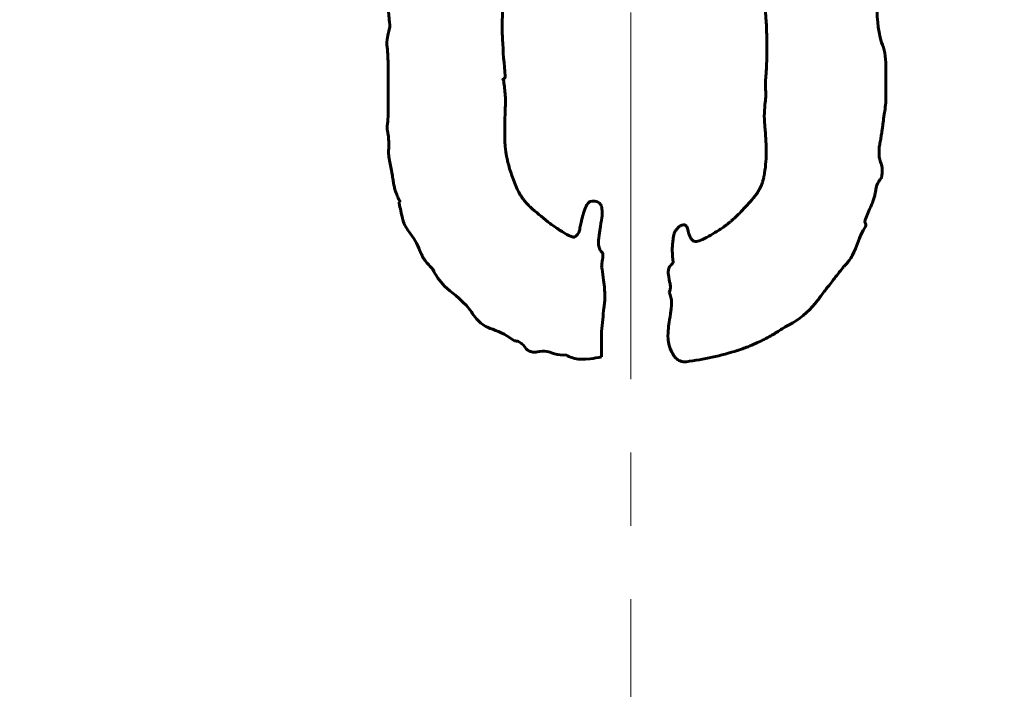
# Model space of a CAD drawing. Header units: millimetres. Extents: x -223 to 223, y -327 to 329.
# Tile 10 of 13: x -74 to -53, y 184 to 198. Entities that reach past the tile are written whole.
import ezdxf

# ---------------------------------------------------------------- set-up
doc = ezdxf.new("R2010")
doc.units = ezdxf.units.MM
doc.linetypes.add('K5LT_AXLED', pattern=[12, 7.5, -1.5, 1.5, -1.5])
doc.linetypes.add('K5LT_BASIC', pattern=[0])
doc.layers.add('Системный слой (1)', color=7, linetype='Continuous', true_color=0x6c6c6c)

# ---------------------------------------------------------------- blocks, each defined once
blk = doc.blocks.new('U12')
at = {"layer": 'Системный слой (1)', "color": 30, "linetype": 'K5LT_AXLED', "lineweight": 18, "true_color": 0xff8000}
blk.add_line((-61.035, 166.765), (-61.035, 328.765), dxfattribs=at)

msp = doc.modelspace()

# ---------------------------------------------------------------- linework, layer by layer
at = {"layer": 'Системный слой (1)', "color": 143, "linetype": 'K5LT_BASIC', "lineweight": 60, "true_color": 0x33acca}
for p, q in [((-55.815, 196.674), (-55.815, 197.176)), ((-66.004, 196.9), (-66.004, 196.184)), ((-55.953, 195.355), (-55.953, 195.518)), ((-65.752, 194.387), (-65.777, 194.387)), ((-65.777, 194.387), (-65.777, 194.362)), ((-61.632, 191.221), (-61.632, 191.737))]:
    msp.add_line(p, q, dxfattribs=at)
msp.add_circle((-61.035, 166.765), 160, dxfattribs=at)
for points, knots in [([(-66.004, 200.292), (-65.987, 199.928), (-65.987, 199.563), (-66.004, 199.193), (-66.004, 199.187), (-66.005, 199.159), (-66.006, 199.132), (-66.009, 199.064), (-66.01, 199.021), (-66.012, 198.914), (-66.012, 198.846), (-66.011, 198.68), (-66.009, 198.579), (-66, 198.389), (-65.994, 198.304), (-65.984, 198.183), (-65.982, 198.151), (-65.978, 198.118)], [0, 0, 0, 0, 0.1094309, 0.1094309, 0.1111181, 0.1111181, 0.1162858, 0.1162858, 0.1219705, 0.1219705, 0.1289472, 0.1289472, 0.1372514, 0.1372514, 0.143377, 0.143377, 0.1455555, 0.1455555, 0.1455555, 0.1455555]), ([(-58.303, 199.689), (-58.328, 199.241), (-58.32, 198.792), (-58.283, 198.339), (-58.283, 198.333), (-58.28, 198.303), (-58.278, 198.274), (-58.273, 198.2), (-58.27, 198.155), (-58.263, 198.046), (-58.26, 197.98), (-58.253, 197.788), (-58.249, 197.652), (-58.25, 197.408), (-58.252, 197.309), (-58.258, 197.143), (-58.261, 197.079), (-58.265, 197.013)], [0, 0, 0, 0, 0.134693, 0.134693, 0.1363891, 0.1363891, 0.1422458, 0.1422458, 0.1485942, 0.1485942, 0.1558084, 0.1558084, 0.1675351, 0.1675351, 0.1748216, 0.1748216, 0.1792619, 0.1792619, 0.1792619, 0.1792619]), ([(-55.903, 197.654), (-55.983, 197.927), (-56.007, 198.211), (-55.991, 198.499), (-55.991, 198.502), (-55.982, 198.658), (-55.978, 198.811), (-55.979, 199.096), (-55.983, 199.229), (-55.991, 199.362)], [0, 0, 0, 0, 0.0855761, 0.0855761, 0.0866419, 0.0866419, 0.13237, 0.13237, 0.1723108, 0.1723108, 0.1723108, 0.1723108]), ([(-63.604, 196.963), (-63.631, 197.212), (-63.649, 197.466), (-63.661, 197.722), (-63.661, 197.729), (-63.662, 197.758), (-63.664, 197.786), (-63.666, 197.856), (-63.667, 197.899), (-63.667, 198.014), (-63.667, 198.091), (-63.661, 198.249), (-63.657, 198.327), (-63.648, 198.447), (-63.645, 198.483), (-63.642, 198.52)], [0, 0, 0, 0, 0.0753089, 0.0753089, 0.0770589, 0.0770589, 0.0829674, 0.0829674, 0.0895956, 0.0895956, 0.0986589, 0.0986589, 0.1063462, 0.1063462, 0.1095647, 0.1095647, 0.1095647, 0.1095647]), ([(-65.978, 198.118), (-65.966, 198.051), (-65.964, 197.982), (-65.994, 197.84), (-66.029, 197.771), (-66.029, 197.603)], [0, 0, 0, 0, 0.0206247, 0.0206247, 0.04350873, 0.04350873, 0.04350873, 0.04350873]), ([(-66.029, 197.603), (-66.013, 197.479), (-66.004, 197.352), (-66.004, 197.222), (-66.004, 197.218), (-66.004, 197.174), (-66.004, 197.134), (-66.004, 197.055), (-66.004, 197.016), (-66.004, 196.951), (-66.004, 196.925), (-66.004, 196.9)], [0, 0, 0, 0, 0.03763488, 0.03763488, 0.03886312, 0.03886312, 0.05094399, 0.05094399, 0.06263374, 0.06263374, 0.07032028, 0.07032028, 0.07032028, 0.07032028]), ([(-55.815, 197.176), (-55.815, 197.264), (-55.821, 197.354), (-55.851, 197.513), (-55.872, 197.586), (-55.903, 197.654)], [0, 0, 0, 0, 0.02634371, 0.02634371, 0.04870746, 0.04870746, 0.04870746, 0.04870746]), ([(-63.642, 196.887), (-63.645, 196.889), (-63.648, 196.891), (-63.651, 196.894), (-63.652, 196.895), (-63.653, 196.897), (-63.653, 196.897), (-63.653, 196.899), (-63.653, 196.9), (-63.652, 196.901), (-63.652, 196.902), (-63.65, 196.904), (-63.649, 196.905), (-63.645, 196.908), (-63.643, 196.909), (-63.639, 196.911), (-63.638, 196.912), (-63.636, 196.912), (-63.636, 196.912), (-63.635, 196.913), (-63.635, 196.913), (-63.629, 196.915), (-63.623, 196.919), (-63.614, 196.928), (-63.611, 196.932), (-63.607, 196.941), (-63.606, 196.945), (-63.604, 196.954), (-63.604, 196.958), (-63.604, 196.963)], [0, 0, 0, 0, 0.00102841, 0.00102841, 0.00146934, 0.00146934, 0.00175639, 0.00175639, 0.00201475, 0.00201475, 0.00233573, 0.00233573, 0.00291605, 0.00291605, 0.00378623, 0.00378623, 0.00447764, 0.00447764, 0.00465641, 0.00465641, 0.00481383, 0.00481383, 0.01015131, 0.01015131, 0.01475984, 0.01475984, 0.01799153, 0.01799153, 0.02157757, 0.02157757, 0.02157757, 0.02157757]), ([(-63.617, 195.769), (-63.617, 195.951), (-63.612, 196.134), (-63.604, 196.319), (-63.604, 196.324), (-63.603, 196.341), (-63.603, 196.358), (-63.602, 196.401), (-63.601, 196.428), (-63.602, 196.502), (-63.604, 196.552), (-63.611, 196.653), (-63.615, 196.702), (-63.627, 196.796), (-63.634, 196.841), (-63.642, 196.887)], [0, 0, 0, 0, 0.05466688, 0.05466688, 0.05578787, 0.05578787, 0.0590143, 0.0590143, 0.06270158, 0.06270158, 0.06783871, 0.06783871, 0.07187065, 0.07187065, 0.07513917, 0.07513917, 0.07513917, 0.07513917]), ([(-58.265, 197.013), (-58.28, 196.905), (-58.287, 196.795), (-58.277, 196.684), (-58.277, 196.682), (-58.274, 196.648), (-58.273, 196.615), (-58.273, 196.567), (-58.274, 196.551), (-58.276, 196.485), (-58.282, 196.435), (-58.29, 196.385)], [0, 0, 0, 0, 0.03265629, 0.03265629, 0.03324869, 0.03324869, 0.04305469, 0.04305469, 0.04774677, 0.04774677, 0.06294467, 0.06294467, 0.06294467, 0.06294467]), ([(-55.84, 196.247), (-55.83, 196.302), (-55.822, 196.36), (-55.816, 196.443), (-55.815, 196.467), (-55.815, 196.494), (-55.815, 196.496), (-55.815, 196.514), (-55.815, 196.528), (-55.815, 196.556), (-55.815, 196.57), (-55.815, 196.598), (-55.815, 196.611), (-55.815, 196.638), (-55.815, 196.651), (-55.815, 196.667), (-55.815, 196.67), (-55.815, 196.674)], [0, 0, 0, 0, 0.01689898, 0.01689898, 0.024146, 0.024146, 0.02488674, 0.02488674, 0.02925201, 0.02925201, 0.03343747, 0.03343747, 0.03749578, 0.03749578, 0.04138049, 0.04138049, 0.04234783, 0.04234783, 0.04234783, 0.04234783]), ([(-58.29, 196.385), (-58.308, 196.224), (-58.306, 196.062), (-58.29, 195.898), (-58.289, 195.895), (-58.279, 195.788), (-58.272, 195.685), (-58.266, 195.519), (-58.265, 195.455), (-58.265, 195.392)], [0, 0, 0, 0, 0.04844251, 0.04844251, 0.04942826, 0.04942826, 0.08050757, 0.08050757, 0.09946785, 0.09946785, 0.09946785, 0.09946785]), ([(-66.004, 196.184), (-66.004, 196.119), (-66.008, 196.054), (-66.016, 195.988), (-66.017, 195.986), (-66.019, 195.966), (-66.02, 195.948), (-66.021, 195.91), (-66.02, 195.891), (-66.017, 195.852), (-66.014, 195.832), (-66.009, 195.798), (-66.006, 195.784), (-66.004, 195.769)], [0, 0, 0, 0, 0.01955934, 0.01955934, 0.01997903, 0.01997903, 0.02556492, 0.02556492, 0.03127304, 0.03127304, 0.03719114, 0.03719114, 0.04160818, 0.04160818, 0.04160818, 0.04160818]), ([(-55.953, 195.518), (-55.946, 195.545), (-55.938, 195.579), (-55.924, 195.652), (-55.918, 195.689), (-55.907, 195.761), (-55.902, 195.796), (-55.897, 195.834), (-55.896, 195.836), (-55.894, 195.849), (-55.893, 195.863), (-55.887, 195.905), (-55.882, 195.936), (-55.874, 195.996), (-55.871, 196.021), (-55.859, 196.107), (-55.851, 196.166), (-55.842, 196.232), (-55.841, 196.239), (-55.84, 196.247)], [0, 0, 0, 0, 0.00832226, 0.00832226, 0.01505655, 0.01505655, 0.02095435, 0.02095435, 0.02128523, 0.02128523, 0.02266923, 0.02266923, 0.0246997, 0.0246997, 0.02605499, 0.02605499, 0.02897186, 0.02897186, 0.02932444, 0.02932444, 0.02932444, 0.02932444]), ([(-66.004, 195.769), (-65.994, 195.707), (-65.988, 195.642), (-65.987, 195.545), (-65.988, 195.512), (-65.991, 195.479), (-65.991, 195.477), (-65.994, 195.449), (-65.995, 195.423), (-65.993, 195.38), (-65.992, 195.364), (-65.987, 195.3), (-65.978, 195.251), (-65.966, 195.204)], [0, 0, 0, 0, 0.01884592, 0.01884592, 0.02850072, 0.02850072, 0.02893088, 0.02893088, 0.03693363, 0.03693363, 0.04168784, 0.04168784, 0.05633428, 0.05633428, 0.05633428, 0.05633428]), ([(-63.328, 194.588), (-63.416, 194.765), (-63.484, 194.951), (-63.536, 195.146), (-63.538, 195.152), (-63.544, 195.176), (-63.55, 195.198), (-63.563, 195.253), (-63.57, 195.286), (-63.587, 195.381), (-63.597, 195.447), (-63.61, 195.572), (-63.613, 195.627), (-63.616, 195.712), (-63.617, 195.74), (-63.617, 195.769)], [0, 0, 0, 0, 0.05921832, 0.05921832, 0.06081843, 0.06081843, 0.06599201, 0.06599201, 0.07189285, 0.07189285, 0.08084295, 0.08084295, 0.08695233, 0.08695233, 0.08979306, 0.08979306, 0.08979306, 0.08979306]), ([(-58.265, 195.392), (-58.265, 195.234), (-58.279, 195.077), (-58.31, 194.918), (-58.31, 194.914), (-58.313, 194.9), (-58.316, 194.888), (-58.323, 194.855), (-58.329, 194.832), (-58.344, 194.785), (-58.352, 194.761), (-58.367, 194.725), (-58.371, 194.714), (-58.407, 194.635), (-58.445, 194.572), (-58.491, 194.513)], [0, 0, 0, 0, 0.04760021, 0.04760021, 0.04862497, 0.04862497, 0.05086546, 0.05086546, 0.0540585, 0.0540585, 0.05672041, 0.05672041, 0.05790011, 0.05790011, 0.06495749, 0.06495749, 0.06495749, 0.06495749]), ([(-55.903, 195.154), (-55.918, 195.188), (-55.932, 195.224), (-55.948, 195.291), (-55.953, 195.323), (-55.953, 195.355)], [0, 0, 0, 0, 0.01126405, 0.01126405, 0.0207664, 0.0207664, 0.0207664, 0.0207664]), ([(-65.966, 195.204), (-65.946, 195.113), (-65.929, 195.019), (-65.908, 194.886), (-65.902, 194.847), (-65.896, 194.806), (-65.896, 194.803), (-65.894, 194.791), (-65.892, 194.779), (-65.887, 194.751), (-65.884, 194.733), (-65.874, 194.688), (-65.866, 194.659), (-65.846, 194.593), (-65.832, 194.555), (-65.802, 194.484), (-65.787, 194.452), (-65.764, 194.408), (-65.758, 194.398), (-65.752, 194.387)], [0, 0, 0, 0, 0.02789772, 0.02789772, 0.0397147, 0.0397147, 0.04046093, 0.04046093, 0.04280688, 0.04280688, 0.04537031, 0.04537031, 0.04867891, 0.04867891, 0.05222074, 0.05222074, 0.05493572, 0.05493572, 0.05576257, 0.05576257, 0.05576257, 0.05576257]), ([(-56.029, 194.588), (-56.02, 194.654), (-56.006, 194.72), (-55.955, 194.833), (-55.933, 194.838), (-55.905, 194.891), (-55.899, 194.912), (-55.885, 194.99), (-55.889, 195.067), (-55.903, 195.154)], [0, 0, 0, 0, 0.01991409, 0.01991409, 0.04248785, 0.04248785, 0.05397743, 0.05397743, 0.0877494, 0.0877494, 0.0877494, 0.0877494]), ([(-62.687, 193.948), (-62.81, 194.046), (-62.932, 194.147), (-63.054, 194.251), (-63.056, 194.253), (-63.071, 194.266), (-63.084, 194.277), (-63.108, 194.3), (-63.12, 194.312), (-63.143, 194.335), (-63.154, 194.347), (-63.177, 194.373), (-63.189, 194.385), (-63.211, 194.412), (-63.222, 194.426), (-63.244, 194.455), (-63.255, 194.47), (-63.276, 194.502), (-63.297, 194.533), (-63.318, 194.57), (-63.328, 194.588)], [0, 0, 0, 0, 0.04731958, 0.04731958, 0.04824997, 0.04824997, 0.05336228, 0.05336228, 0.05838453, 0.05838453, 0.06325315, 0.06325315, 0.06793684, 0.06793684, 0.07233045, 0.07233045, 0.07657452, 0.07657452, 0.08059543, 0.08437359, 0.08437359, 0.08437359, 0.08437359]), ([(-58.491, 194.513), (-58.574, 194.414), (-58.662, 194.313), (-58.824, 194.145), (-58.896, 194.075), (-58.97, 194.009), (-58.972, 194.007), (-58.982, 193.998), (-58.992, 193.99), (-59.019, 193.967), (-59.036, 193.953), (-59.08, 193.919), (-59.106, 193.899), (-59.164, 193.858), (-59.194, 193.838), (-59.229, 193.815), (-59.23, 193.814), (-59.341, 193.743), (-59.456, 193.679), (-59.571, 193.621)], [0, 0, 0, 0, 0.03879645, 0.03879645, 0.06805388, 0.06805388, 0.06879363, 0.06879363, 0.07149923, 0.07149923, 0.07478665, 0.07478665, 0.0784029, 0.0784029, 0.08152899, 0.08152899, 0.08170283, 0.08170283, 0.09186558, 0.09186558, 0.09186558, 0.09186558]), ([(-56.23, 194.036), (-56.196, 194.129), (-56.158, 194.221), (-56.116, 194.314), (-56.114, 194.317), (-56.11, 194.328), (-56.105, 194.337), (-56.095, 194.363), (-56.088, 194.38), (-56.072, 194.424), (-56.062, 194.452), (-56.046, 194.508), (-56.039, 194.535), (-56.032, 194.571), (-56.03, 194.58), (-56.029, 194.588)], [0, 0, 0, 0, 0.02993002, 0.02993002, 0.0307034, 0.0307034, 0.0325822, 0.0325822, 0.03479588, 0.03479588, 0.03761904, 0.03761904, 0.03980584, 0.03980584, 0.0404422, 0.0404422, 0.0404422, 0.0404422]), ([(-65.777, 194.362), (-65.754, 194.26), (-65.731, 194.157), (-65.708, 194.052), (-65.707, 194.05), (-65.705, 194.041), (-65.703, 194.033), (-65.697, 194.01), (-65.692, 193.993), (-65.679, 193.958), (-65.673, 193.942), (-65.663, 193.921), (-65.661, 193.918), (-65.637, 193.868), (-65.609, 193.825), (-65.576, 193.784)], [0, 0, 0, 0, 0.03145649, 0.03145649, 0.03209018, 0.03209018, 0.03335603, 0.03335603, 0.03525743, 0.03525743, 0.03669516, 0.03669516, 0.03696555, 0.03696555, 0.04075638, 0.04075638, 0.04075638, 0.04075638]), ([(-61.858, 194.4), (-61.863, 194.4), (-61.867, 194.399), (-61.878, 194.395), (-61.884, 194.391), (-61.899, 194.379), (-61.909, 194.367), (-61.939, 194.325), (-61.959, 194.28), (-62.042, 194.078), (-62.084, 193.831), (-62.084, 193.809)], [0, 0, 0, 0, 0.00141627, 0.00141627, 0.00341234, 0.00341234, 0.00747621, 0.00747621, 0.01901975, 0.01901975, 0.07367931, 0.07367931, 0.07367931, 0.07367931]), ([(-61.632, 193.37), (-61.652, 193.389), (-61.667, 193.412), (-61.691, 193.469), (-61.697, 193.502), (-61.702, 193.581), (-61.697, 193.623), (-61.644, 193.991), (-61.618, 194.076), (-61.624, 194.225), (-61.629, 194.26), (-61.64, 194.307), (-61.645, 194.328), (-61.669, 194.361), (-61.68, 194.371), (-61.709, 194.389), (-61.726, 194.395), (-61.778, 194.406), (-61.818, 194.405), (-61.858, 194.4)], [0, 0, 0, 0, 0.0083951, 0.0083951, 0.0184493, 0.0184493, 0.0320498, 0.0320498, 0.0765691, 0.0765691, 0.0903753, 0.0903753, 0.0956025, 0.0956025, 0.0988829, 0.0988829, 0.1026074, 0.1026074, 0.1100981, 0.1100981, 0.1100981, 0.1100981]), ([(-62.084, 193.809), (-62.093, 193.779), (-62.106, 193.75), (-62.136, 193.712), (-62.146, 193.702), (-62.161, 193.69), (-62.164, 193.687), (-62.17, 193.683), (-62.173, 193.681), (-62.176, 193.679), (-62.177, 193.678), (-62.179, 193.677), (-62.179, 193.677), (-62.183, 193.675), (-62.187, 193.673), (-62.198, 193.672), (-62.206, 193.672), (-62.224, 193.674), (-62.236, 193.678), (-62.255, 193.684), (-62.262, 193.686), (-62.314, 193.707), (-62.426, 193.768), (-62.579, 193.871), (-62.668, 193.934), (-62.678, 193.941), (-62.687, 193.948)], [0, 0, 0, 0, 0.00964812, 0.00964812, 0.0142038, 0.0142038, 0.01532458, 0.01532458, 0.01658584, 0.01658584, 0.01709502, 0.01709502, 0.01748424, 0.01748424, 0.0201814, 0.0201814, 0.02495344, 0.02495344, 0.03249043, 0.03249043, 0.03670622, 0.03670622, 0.06538321, 0.0910574, 0.0910574, 0.09406019, 0.09406019, 0.09406019, 0.09406019]), ([(-59.961, 193.922), (-59.979, 193.92), (-59.996, 193.914), (-60.034, 193.894), (-60.054, 193.877), (-60.087, 193.843), (-60.102, 193.824), (-60.128, 193.785), (-60.139, 193.766), (-60.149, 193.747)], [0, 0, 0, 0, 0.00549623, 0.00549623, 0.01298406, 0.01298406, 0.01989247, 0.01989247, 0.02645016, 0.02645016, 0.02645016, 0.02645016]), ([(-59.571, 193.621), (-59.615, 193.601), (-59.658, 193.586), (-59.708, 193.581), (-59.723, 193.581), (-59.75, 193.588), (-59.757, 193.594), (-59.78, 193.611), (-59.795, 193.629), (-59.823, 193.674), (-59.832, 193.699), (-59.871, 193.819), (-59.876, 193.847), (-59.888, 193.878), (-59.894, 193.889), (-59.908, 193.905), (-59.916, 193.911), (-59.93, 193.918), (-59.936, 193.919), (-59.948, 193.922), (-59.954, 193.922), (-59.961, 193.922)], [0, 0, 0, 0, 0.014463, 0.014463, 0.0199926, 0.0199926, 0.0255833, 0.0255833, 0.0554387, 0.0554387, 0.0927874, 0.0927874, 0.1684993, 0.1684993, 0.2134749, 0.2134749, 0.2475147, 0.2475147, 0.2692792, 0.2692792, 0.2928448, 0.2928448, 0.2928448, 0.2928448]), ([(-56.644, 193.106), (-56.587, 193.158), (-56.541, 193.222), (-56.405, 193.473), (-56.376, 193.674), (-56.23, 193.885)], [0, 0, 0, 0, 0.02333516, 0.02333516, 0.08588333, 0.08588333, 0.08588333, 0.08588333]), ([(-56.23, 193.885), (-56.226, 193.896), (-56.224, 193.907), (-56.226, 193.929), (-56.228, 193.939), (-56.234, 193.95), (-56.235, 193.952), (-56.237, 193.956), (-56.238, 193.958), (-56.24, 193.963), (-56.241, 193.965), (-56.243, 193.97), (-56.243, 193.973), (-56.244, 193.977), (-56.244, 193.978), (-56.245, 193.987), (-56.244, 193.996), (-56.239, 194.016), (-56.235, 194.026), (-56.23, 194.036)], [0, 0, 0, 0, 0.00352803, 0.00352803, 0.00654293, 0.00654293, 0.00724945, 0.00724945, 0.00797518, 0.00797518, 0.00867283, 0.00867283, 0.00932301, 0.00932301, 0.00947857, 0.00947857, 0.01131289, 0.01131289, 0.01348418, 0.01348418, 0.01348418, 0.01348418]), ([(-65.576, 193.784), (-65.481, 193.664), (-65.403, 193.533), (-65.35, 193.387), (-65.349, 193.385), (-65.346, 193.376), (-65.343, 193.369), (-65.335, 193.349), (-65.329, 193.335), (-65.314, 193.303), (-65.303, 193.283), (-65.281, 193.243), (-65.269, 193.224), (-65.252, 193.2), (-65.25, 193.196), (-65.201, 193.128), (-65.146, 193.07), (-65.087, 193.018)], [0, 0, 0, 0, 0.0461598, 0.0461598, 0.04672493, 0.04672493, 0.04805455, 0.04805455, 0.04965571, 0.04965571, 0.05149245, 0.05149245, 0.05302451, 0.05302451, 0.05332919, 0.05332919, 0.05821596, 0.05821596, 0.05821596, 0.05821596]), ([(-60.149, 193.747), (-60.157, 193.706), (-60.164, 193.662), (-60.173, 193.599), (-60.175, 193.58), (-60.18, 193.543), (-60.182, 193.522), (-60.185, 193.485), (-60.186, 193.468), (-60.187, 193.445), (-60.187, 193.439), (-60.187, 193.433)], [0, 0, 0, 0, 0.01252248, 0.01252248, 0.01818391, 0.01818391, 0.02378287, 0.02378287, 0.02837222, 0.02837222, 0.03023226, 0.03023226, 0.03023226, 0.03023226]), ([(-61.632, 193.056), (-61.632, 193.08), (-61.63, 193.108), (-61.624, 193.159), (-61.62, 193.182), (-61.615, 193.211), (-61.614, 193.218), (-61.613, 193.226), (-61.612, 193.228), (-61.612, 193.233), (-61.611, 193.237), (-61.609, 193.25), (-61.608, 193.258), (-61.607, 193.276), (-61.606, 193.285), (-61.607, 193.302), (-61.607, 193.308), (-61.61, 193.326), (-61.612, 193.336), (-61.62, 193.355), (-61.625, 193.363), (-61.632, 193.37)], [0, 0, 0, 0, 0.00741301, 0.00741301, 0.01300247, 0.01300247, 0.01482602, 0.01482602, 0.01511114, 0.01511114, 0.01577766, 0.01577766, 0.0166395, 0.0166395, 0.01747305, 0.01747305, 0.01804619, 0.01804619, 0.01900113, 0.01900113, 0.01982117, 0.01982117, 0.01982117, 0.01982117]), ([(-60.187, 193.433), (-60.187, 193.395), (-60.186, 193.356), (-60.184, 193.298), (-60.182, 193.278), (-60.179, 193.24), (-60.177, 193.221), (-60.171, 193.181), (-60.167, 193.161), (-60.162, 193.144)], [0, 0, 0, 0, 0.01115831, 0.01115831, 0.01673889, 0.01673889, 0.02254343, 0.02254343, 0.02891647, 0.02891647, 0.02891647, 0.02891647]), ([(-61.632, 191.737), (-61.626, 191.817), (-61.618, 191.901), (-61.603, 192.065), (-61.594, 192.146), (-61.582, 192.25), (-61.579, 192.276), (-61.575, 192.303), (-61.575, 192.305), (-61.574, 192.312), (-61.573, 192.319), (-61.571, 192.336), (-61.57, 192.348), (-61.568, 192.38), (-61.567, 192.401), (-61.567, 192.451), (-61.567, 192.477), (-61.569, 192.534), (-61.57, 192.563), (-61.573, 192.599), (-61.573, 192.605), (-61.578, 192.667), (-61.584, 192.727), (-61.601, 192.864), (-61.613, 192.942), (-61.627, 193.03), (-61.63, 193.043), (-61.632, 193.056)], [0, 0, 0, 0, 0.02436065, 0.02436065, 0.04751868, 0.04751868, 0.05527752, 0.05527752, 0.05570446, 0.05570446, 0.05702902, 0.05702902, 0.0585386, 0.0585386, 0.06052942, 0.06052942, 0.06229206, 0.06229206, 0.06381712, 0.06381712, 0.0640547, 0.0640547, 0.06671795, 0.06671795, 0.07016561, 0.07016561, 0.07077104, 0.07077104, 0.07077104, 0.07077104]), ([(-60.162, 193.144), (-60.189, 193.124), (-60.216, 193.1), (-60.248, 193.056), (-60.257, 193.037), (-60.264, 193.006), (-60.267, 192.987), (-60.27, 192.925), (-60.267, 192.884), (-60.235, 192.724), (-60.228, 192.706), (-60.224, 192.653), (-60.225, 192.631), (-60.233, 192.585), (-60.24, 192.563), (-60.25, 192.541)], [0, 0, 0, 0, 0.01007303, 0.01007303, 0.01634964, 0.01634964, 0.01951879, 0.01951879, 0.02534943, 0.02534943, 0.03086333, 0.03086333, 0.03486496, 0.03486496, 0.03914769, 0.03914769, 0.03914769, 0.03914769]), ([(-57.875, 191.837), (-57.662, 191.937), (-57.477, 192.075), (-57.304, 192.265), (-57.29, 192.281), (-57.262, 192.313), (-57.249, 192.329), (-57.223, 192.362), (-57.21, 192.379), (-57.176, 192.424), (-57.154, 192.453), (-57.108, 192.515), (-57.084, 192.546), (-57.034, 192.612), (-57.008, 192.647), (-56.952, 192.718), (-56.924, 192.755), (-56.862, 192.834), (-56.83, 192.875), (-56.762, 192.96), (-56.726, 193.005), (-56.674, 193.07), (-56.659, 193.088), (-56.644, 193.106)], [0, 0, 0, 0, 0.0707887, 0.0707887, 0.0772092, 0.0772092, 0.0835287, 0.0835287, 0.0894199, 0.0894199, 0.0989705, 0.0989705, 0.1079149, 0.1079149, 0.1161846, 0.1161846, 0.1239274, 0.1239274, 0.1313513, 0.1313513, 0.1383804, 0.1383804, 0.1409934, 0.1409934, 0.1409934, 0.1409934]), ([(-65.087, 193.018), (-65.03, 192.885), (-64.95, 192.769), (-64.71, 192.536), (-64.542, 192.443), (-64.32, 192.176)], [0, 0, 0, 0, 0.0433651, 0.0433651, 0.100553, 0.100553, 0.100553, 0.100553]), ([(-60.25, 192.541), (-60.22, 192.474), (-60.204, 192.404), (-60.201, 192.307), (-60.202, 192.267), (-60.249, 191.921), (-60.267, 191.84), (-60.278, 191.608), (-60.272, 191.556), (-60.257, 191.464), (-60.238, 191.404), (-60.212, 191.347)], [0, 0, 0, 0, 0.02194523, 0.02194523, 0.02925648, 0.02925648, 0.03764235, 0.03764235, 0.0443247, 0.0443247, 0.05834871, 0.05834871, 0.05834871, 0.05834871]), ([(-64.32, 192.176), (-64.263, 192.076), (-64.192, 191.983), (-64.007, 191.835), (-63.926, 191.809), (-63.701, 191.727), (-63.553, 191.647), (-63.416, 191.548)], [0, 0, 0, 0, 0.0346806, 0.0346806, 0.0711752, 0.0711752, 0.1610842, 0.1610842, 0.1610842, 0.1610842]), ([(-59.898, 191.121), (-59.542, 191.169), (-59.191, 191.245), (-58.843, 191.355), (-58.837, 191.357), (-58.807, 191.367), (-58.78, 191.376), (-58.716, 191.398), (-58.678, 191.412), (-58.587, 191.448), (-58.532, 191.471), (-58.389, 191.536), (-58.297, 191.582), (-58.132, 191.674), (-58.064, 191.714), (-57.955, 191.784), (-57.916, 191.81), (-57.875, 191.837)], [0, 0, 0, 0, 0.1077102, 0.1077102, 0.1095817, 0.1095817, 0.1162143, 0.1162143, 0.1234711, 0.1234711, 0.1321014, 0.1321014, 0.1441116, 0.1441116, 0.1518799, 0.1518799, 0.1561218, 0.1561218, 0.1561218, 0.1561218]), ([(-63.416, 191.548), (-63.388, 191.548), (-63.362, 191.543), (-63.303, 191.518), (-63.277, 191.497), (-63.218, 191.447), (-63.207, 191.417), (-63.159, 191.366), (-63.136, 191.35), (-63.093, 191.331), (-63.07, 191.323), (-63.009, 191.316), (-62.979, 191.318), (-62.951, 191.322)], [0, 0, 0, 0, 0.0081817, 0.0081817, 0.0192364, 0.0192364, 0.0542893, 0.0542893, 0.0775038, 0.0775038, 0.0929351, 0.0929351, 0.1067809, 0.1067809, 0.1067809, 0.1067809]), ([(-62.951, 191.322), (-62.886, 191.337), (-62.819, 191.342), (-62.688, 191.321), (-62.659, 191.3), (-62.52, 191.259), (-62.44, 191.253), (-62.36, 191.259)], [0, 0, 0, 0, 0.01998713, 0.01998713, 0.04004763, 0.04004763, 0.06471236, 0.06471236, 0.06471236, 0.06471236]), ([(-62.36, 191.259), (-62.283, 191.215), (-62.201, 191.186), (-62.091, 191.172), (-62.022, 191.165), (-61.788, 191.191), (-61.709, 191.204), (-61.632, 191.221)], [0, 0, 0, 0, 0.02663743, 0.02663743, 0.03325488, 0.03325488, 0.03662411, 0.03662411, 0.03662411, 0.03662411]), ([(-60.212, 191.347), (-60.196, 191.311), (-60.176, 191.275), (-60.141, 191.226), (-60.128, 191.211), (-60.089, 191.171), (-60.06, 191.151), (-60.008, 191.129), (-59.987, 191.123), (-59.943, 191.118), (-59.921, 191.118), (-59.898, 191.121)], [0, 0, 0, 0, 0.01191145, 0.01191145, 0.01780746, 0.01780746, 0.02844606, 0.02844606, 0.03491912, 0.03491912, 0.04169018, 0.04169018, 0.04169018, 0.04169018])]:
    msp.add_open_spline(points, degree=3, knots=knots, dxfattribs=at)

# ---------------------------------------------------------------- block references
at = {"layer": 'Системный слой (1)'}
msp.add_blockref('U12', (0, 0), dxfattribs=at)

doc.saveas('drawing.dxf')
